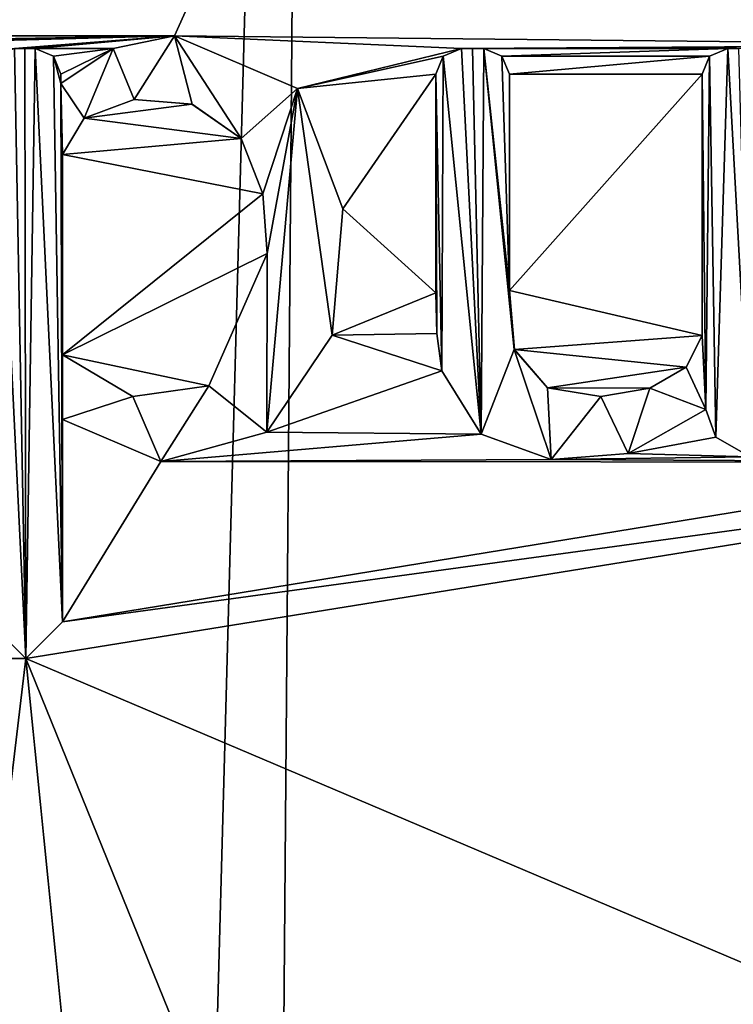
# Model space of a CAD drawing. Header units: millimetres. Extents: x -198 to 35, y -266 to 413.
# Tile 82 of 98: x -53.78 to -51.07, y -41.27 to -37.54. Entities that reach past the tile are written whole.
import ezdxf

# ---------------------------------------------------------------- set-up
doc = ezdxf.new("R2010")
doc.units = ezdxf.units.MM
doc.header["$LTSCALE"] = 87.30003
for name, color, linetype in [('1286', 7, 'CONTINUOUS'), ('1288', 7, 'CONTINUOUS'), ('1417', 7, 'CONTINUOUS'), ('1420', 7, 'CONTINUOUS'), ('1421', 7, 'CONTINUOUS'), ('1422', 7, 'CONTINUOUS'), ('1423', 7, 'CONTINUOUS'), ('1424', 7, 'CONTINUOUS'), ('1425', 7, 'CONTINUOUS'), ('1426', 7, 'CONTINUOUS'), ('1427', 7, 'CONTINUOUS'), ('1428', 7, 'CONTINUOUS'), ('1429', 7, 'CONTINUOUS'), ('1430', 7, 'CONTINUOUS'), ('1431', 7, 'CONTINUOUS'), ('1432', 7, 'CONTINUOUS'), ('1433', 7, 'CONTINUOUS'), ('1434', 7, 'CONTINUOUS'), ('1435', 7, 'CONTINUOUS'), ('1436', 7, 'CONTINUOUS'), ('1439', 7, 'CONTINUOUS'), ('1440', 7, 'CONTINUOUS'), ('1441', 7, 'CONTINUOUS'), ('1442', 7, 'CONTINUOUS'), ('1443', 7, 'CONTINUOUS'), ('879', 7, 'CONTINUOUS')]:
    doc.layers.add(name, color=color, linetype=linetype)

msp = doc.modelspace()

# ---------------------------------------------------------------- linework, layer by layer
at = {"layer": '1286', "color": 7, "linetype": 'Continuous'}
for points in [[(-53.434, -28.0968, 71.3632), (-59.0841, -28.0893, 69.3411), (-58.1168, -37.6766, 69.966), (-53.434, -28.0968, 71.3632)], [(-48.894, -28.1001, 71.9474), (-53.434, -28.0968, 71.3632), (-58.1168, -37.6766, 69.966), (-48.894, -28.1001, 71.9474)], [(-58.047, -37.6469, 69.9929), (-48.894, -28.1001, 71.9474), (-58.1168, -37.6766, 69.966), (-58.047, -37.6469, 69.9929)], [(-57.442, -37.5979, 70.2243), (-48.894, -28.1001, 71.9474), (-58.047, -37.6469, 69.9929), (-57.442, -37.5979, 70.2243)], [(-48.894, -28.1001, 71.9474), (-57.442, -37.5979, 70.2243), (-53.188, -37.5979, 71.4771), (-48.894, -28.1001, 71.9474)], [(-49.903, -37.6321, 71.9196), (-48.894, -28.1001, 71.9474), (-53.188, -37.5979, 71.4771), (-49.903, -37.6321, 71.9196)], [(-57.442, -37.5979, 70.2243), (-56.055, -37.6469, 70.709), (-53.188, -37.5979, 71.4771), (-57.442, -37.5979, 70.2243)], [(-56.055, -37.6469, 70.709), (-54.8738, -37.6324, 71.0648), (-53.188, -37.5979, 71.4771), (-56.055, -37.6469, 70.709)], [(-54.8738, -37.6324, 71.0648), (-54.5493, -37.6355, 71.1532), (-53.188, -37.5979, 71.4771), (-54.8738, -37.6324, 71.0648)], [(-53.188, -37.5979, 71.4771), (-54.5493, -37.6355, 71.1532), (-53.796, -37.6469, 71.3421), (-53.188, -37.5979, 71.4771)], [(-53.7565, -37.6469, 71.3514), (-53.188, -37.5979, 71.4771), (-53.796, -37.6469, 71.3421), (-53.7565, -37.6469, 71.3514)], [(-53.717, -37.6469, 71.3606), (-53.188, -37.5979, 71.4771), (-53.7565, -37.6469, 71.3514), (-53.717, -37.6469, 71.3606)], [(-53.421, -37.647, 71.4274), (-53.188, -37.5979, 71.4771), (-53.717, -37.6469, 71.3606), (-53.421, -37.647, 71.4274)], [(-52.099, -37.6469, 71.6798), (-49.903, -37.6321, 71.9196), (-53.188, -37.5979, 71.4771), (-52.099, -37.6469, 71.6798)], [(-52.722, -37.7988, 71.5711), (-52.099, -37.6469, 71.6798), (-53.188, -37.5979, 71.4771), (-52.722, -37.7988, 71.5711)], [(-53.648, -37.6758, 71.3767), (-53.421, -37.647, 71.4274), (-53.717, -37.6469, 71.3606), (-53.648, -37.6758, 71.3767)], [(-53.62, -37.7439, 71.3835), (-53.421, -37.647, 71.4274), (-53.648, -37.6758, 71.3767), (-53.62, -37.7439, 71.3835)], [(-53.62, -37.7789, 71.3838), (-53.421, -37.647, 71.4274), (-53.62, -37.7439, 71.3835), (-53.62, -37.7789, 71.3838)], [(-52.1678, -37.6756, 71.6687), (-52.099, -37.6469, 71.6798), (-52.722, -37.7988, 71.5711), (-52.1678, -37.6756, 71.6687)], [(-52.0565, -37.6469, 71.6866), (-49.903, -37.6321, 71.9196), (-52.099, -37.6469, 71.6798), (-52.0565, -37.6469, 71.6866)], [(-52.014, -37.6469, 71.6933), (-49.903, -37.6321, 71.9196), (-52.0565, -37.6469, 71.6866), (-52.014, -37.6469, 71.6933)], [(-51.088, -37.6469, 71.8193), (-49.903, -37.6321, 71.9196), (-52.014, -37.6469, 71.6933), (-51.088, -37.6469, 71.8193)], [(-51.9452, -37.6755, 71.7041), (-51.088, -37.6469, 71.8193), (-52.014, -37.6469, 71.6933), (-51.9452, -37.6755, 71.7041)], [(-51.1567, -37.6754, 71.8114), (-51.088, -37.6469, 71.8193), (-51.9452, -37.6755, 71.7041), (-51.1567, -37.6754, 71.8114)], [(-49.903, -37.6321, 71.9196), (-51.088, -37.6469, 71.8193), (-51.0455, -37.6469, 71.8241), (-49.903, -37.6321, 71.9196)], [(-52.196, -37.7439, 71.6642), (-52.1678, -37.6756, 71.6687), (-52.722, -37.7988, 71.5711), (-52.196, -37.7439, 71.6642)], [(-51.917, -37.7439, 71.7087), (-51.1567, -37.6754, 71.8114), (-51.9452, -37.6755, 71.7041), (-51.917, -37.7439, 71.7087)], [(-51.185, -37.7439, 71.8082), (-51.1567, -37.6754, 71.8114), (-51.917, -37.7439, 71.7087), (-51.185, -37.7439, 71.8082)], [(-52.5491, -38.2549, 71.605), (-52.196, -37.7439, 71.6642), (-52.722, -37.7988, 71.5711), (-52.5491, -38.2549, 71.605)], [(-52.196, -38.5739, 71.667), (-52.196, -37.7439, 71.6642), (-52.5491, -38.2549, 71.605), (-52.196, -38.5739, 71.667)], [(-51.185, -38.7349, 71.8099), (-51.185, -37.7439, 71.8082), (-51.917, -38.5649, 71.711), (-51.185, -38.7349, 71.8099)], [(-51.917, -38.5649, 71.711), (-51.185, -37.7439, 71.8082), (-51.917, -37.7439, 71.7087), (-51.917, -38.5649, 71.711)], [(-53.3416, -37.8398, 71.4458), (-53.5314, -37.9112, 71.4046), (-53.122, -37.8572, 71.4923), (-53.3416, -37.8398, 71.4458)], [(-53.122, -37.8572, 71.4923), (-53.5314, -37.9112, 71.4046), (-52.9357, -37.9875, 71.5306), (-53.122, -37.8572, 71.4923)], [(-53.5314, -37.9112, 71.4046), (-53.614, -38.0489, 71.3869), (-52.9357, -37.9875, 71.5306), (-53.5314, -37.9112, 71.4046)], [(-52.9357, -37.9875, 71.5306), (-53.614, -38.0489, 71.3869), (-52.8528, -38.1978, 71.5479), (-52.9357, -37.9875, 71.5306)], [(-52.8528, -38.1978, 71.5479), (-53.614, -38.0489, 71.3869), (-53.614, -38.8089, 71.3917), (-52.8528, -38.1978, 71.5479)], [(-52.837, -38.4239, 71.552), (-52.8528, -38.1978, 71.5479), (-53.614, -38.8089, 71.3917), (-52.837, -38.4239, 71.552)], [(-52.5898, -38.734, 71.5996), (-52.196, -38.5739, 71.667), (-52.5491, -38.2549, 71.605), (-52.5898, -38.734, 71.5996)], [(-53.058, -38.9268, 71.5109), (-52.837, -38.4239, 71.552), (-53.614, -38.8089, 71.3917), (-53.058, -38.9268, 71.5109)], [(-52.1923, -38.7279, 71.6681), (-52.196, -38.5739, 71.667), (-52.5898, -38.734, 71.5996), (-52.1923, -38.7279, 71.6681)], [(-51.8981, -38.7887, 71.7145), (-51.185, -38.7349, 71.8099), (-51.917, -38.5649, 71.711), (-51.8981, -38.7887, 71.7145)], [(-52.8382, -39.1029, 71.5549), (-52.173, -38.8699, 71.6718), (-52.5898, -38.734, 71.5996), (-52.8382, -39.1029, 71.5549)], [(-52.173, -38.8699, 71.6718), (-52.1923, -38.7279, 71.6681), (-52.5898, -38.734, 71.5996), (-52.173, -38.8699, 71.6718)], [(-51.2458, -38.8561, 71.8029), (-51.185, -38.7349, 71.8099), (-51.8981, -38.7887, 71.7145), (-51.2458, -38.8561, 71.8029)], [(-53.3462, -38.9665, 71.4514), (-53.058, -38.9268, 71.5109), (-53.614, -38.8089, 71.3917), (-53.3462, -38.9665, 71.4514)], [(-51.7726, -38.9339, 71.7334), (-51.2458, -38.8561, 71.8029), (-51.8981, -38.7887, 71.7145), (-51.7726, -38.9339, 71.7334)], [(-52.0238, -39.1102, 71.6963), (-52.173, -38.8699, 71.6718), (-52.8382, -39.1029, 71.5549), (-52.0238, -39.1102, 71.6963)], [(-51.3838, -38.9354, 71.7861), (-51.2458, -38.8561, 71.8029), (-51.7726, -38.9339, 71.7334), (-51.3838, -38.9354, 71.7861)], [(-51.5693, -38.9673, 71.7619), (-51.3838, -38.9354, 71.7861), (-51.7726, -38.9339, 71.7334), (-51.5693, -38.9673, 71.7619)], [(-51.171, -39.0164, 71.812), (-51.4662, -39.1833, 71.776), (-51.1329, -39.1209, 71.8165), (-51.171, -39.0164, 71.812)], [(-53.2403, -39.2135, 71.4751), (-53.614, -39.0539, 71.3933), (-53.614, -39.8214, 71.3982), (-53.2403, -39.2135, 71.4751)], [(-53.2403, -39.2135, 71.4751), (-52.0238, -39.1102, 71.6963), (-52.8382, -39.1029, 71.5549), (-53.2403, -39.2135, 71.4751)], [(-51.7578, -39.2062, 71.7362), (-52.0238, -39.1102, 71.6963), (-53.2403, -39.2135, 71.4751), (-51.7578, -39.2062, 71.7362)], [(-51.1329, -39.1209, 71.8165), (-51.4662, -39.1833, 71.776), (-51.0025, -39.1961, 71.8312), (-51.1329, -39.1209, 71.8165)], [(-53.614, -39.8214, 71.3982), (-53.7533, -39.9609, 71.3677), (-48.903, -39.1799, 71.9474), (-53.614, -39.8214, 71.3982)], [(-48.903, -39.1799, 71.9474), (-53.7533, -39.9609, 71.3677), (-50.3728, -41.3959, 71.8911), (-48.903, -39.1799, 71.9474)], [(-49.9001, -39.2159, 71.9203), (-53.614, -39.8214, 71.3982), (-48.903, -39.1799, 71.9474), (-49.9001, -39.2159, 71.9203)], [(-51.4662, -39.1833, 71.776), (-51.7578, -39.2062, 71.7362), (-51.0025, -39.1961, 71.8312), (-51.4662, -39.1833, 71.776)], [(-49.9001, -39.2159, 71.9203), (-53.2403, -39.2135, 71.4751), (-53.614, -39.8214, 71.3982), (-49.9001, -39.2159, 71.9203)], [(-49.9001, -39.2159, 71.9203), (-51.7578, -39.2062, 71.7362), (-53.2403, -39.2135, 71.4751), (-49.9001, -39.2159, 71.9203)], [(-51.7578, -39.2062, 71.7362), (-49.9001, -39.2159, 71.9203), (-51.0025, -39.1961, 71.8312), (-51.7578, -39.2062, 71.7362)], [(-53.893, -39.8214, 71.3345), (-58.0047, -39.9609, 70.054), (-53.7533, -39.9609, 71.3677), (-53.893, -39.8214, 71.3345)], [(-58.0047, -39.9609, 70.054), (-59.5174, -88.3191, 70.5208), (-53.7533, -39.9609, 71.3677), (-58.0047, -39.9609, 70.054)], [(-53.7533, -39.9609, 71.3677), (-59.5174, -88.3191, 70.5208), (-53.2372, -45.0893, 71.5073), (-53.7533, -39.9609, 71.3677)], [(-50.3728, -41.3959, 71.8911), (-53.7533, -39.9609, 71.3677), (-52.7079, -42.5386, 71.5936), (-50.3728, -41.3959, 71.8911)], [(-52.7079, -42.5386, 71.5936), (-53.7533, -39.9609, 71.3677), (-53.2372, -45.0893, 71.5073), (-52.7079, -42.5386, 71.5936)]]:
    msp.add_3dface(points, dxfattribs=at)
at = {"layer": '1288', "color": 7, "linetype": 'Continuous'}
for points in [[(-53.421, -37.647, 71.4786), (-53.3415, -37.8398, 71.497), (-53.188, -37.5979, 71.5282), (-53.421, -37.647, 71.4786)], [(-53.3415, -37.8398, 71.497), (-53.1219, -37.8572, 71.5434), (-53.188, -37.5979, 71.5282), (-53.3415, -37.8398, 71.497)], [(-53.1219, -37.8572, 71.5434), (-52.9357, -37.9876, 71.5816), (-53.188, -37.5979, 71.5282), (-53.1219, -37.8572, 71.5434)], [(-53.188, -37.5979, 71.5282), (-52.9357, -37.9876, 71.5816), (-52.7218, -37.7989, 71.622), (-53.188, -37.5979, 71.5282)], [(-53.865, -37.6758, 71.3775), (-53.7533, -39.9609, 71.419), (-53.796, -37.6469, 71.3935), (-53.865, -37.6758, 71.3775)], [(-53.796, -37.6469, 71.3935), (-53.7533, -39.9609, 71.419), (-53.7565, -37.6469, 71.4028), (-53.796, -37.6469, 71.3935)], [(-53.7565, -37.6469, 71.4028), (-53.7533, -39.9609, 71.419), (-53.717, -37.6469, 71.4119), (-53.7565, -37.6469, 71.4028)], [(-53.7533, -39.9609, 71.419), (-53.614, -39.8214, 71.4494), (-53.717, -37.6469, 71.4119), (-53.7533, -39.9609, 71.419)], [(-53.717, -37.6469, 71.4119), (-53.614, -39.8214, 71.4494), (-53.648, -37.6758, 71.428), (-53.717, -37.6469, 71.4119)], [(-53.62, -37.7789, 71.435), (-53.5314, -37.9112, 71.4558), (-53.421, -37.647, 71.4786), (-53.62, -37.7789, 71.435)], [(-53.5314, -37.9112, 71.4558), (-53.3415, -37.8398, 71.497), (-53.421, -37.647, 71.4786), (-53.5314, -37.9112, 71.4558)], [(-52.1678, -37.6756, 71.7193), (-52.0238, -39.1102, 71.7469), (-52.099, -37.6469, 71.7304), (-52.1678, -37.6756, 71.7193)], [(-52.099, -37.6469, 71.7304), (-52.0238, -39.1102, 71.7469), (-52.0565, -37.6469, 71.7372), (-52.099, -37.6469, 71.7304)], [(-52.0565, -37.6469, 71.7372), (-52.0238, -39.1102, 71.7469), (-52.014, -37.6469, 71.744), (-52.0565, -37.6469, 71.7372)], [(-52.014, -37.6469, 71.744), (-52.0238, -39.1102, 71.7469), (-51.8982, -38.7886, 71.7651), (-52.014, -37.6469, 71.744)], [(-51.9452, -37.6755, 71.7547), (-52.014, -37.6469, 71.744), (-51.917, -38.5649, 71.7616), (-51.9452, -37.6755, 71.7547)], [(-51.917, -38.5649, 71.7616), (-52.014, -37.6469, 71.744), (-51.8982, -38.7886, 71.7651), (-51.917, -38.5649, 71.7616)], [(-51.1329, -39.1209, 71.8669), (-51.088, -37.6469, 71.8696), (-51.1567, -37.6754, 71.8618), (-51.1329, -39.1209, 71.8669)], [(-51.0025, -39.1961, 71.8815), (-51.088, -37.6469, 71.8696), (-51.1329, -39.1209, 71.8669), (-51.0025, -39.1961, 71.8815)], [(-51.0455, -37.6469, 71.8744), (-51.088, -37.6469, 71.8696), (-51.0025, -39.1961, 71.8815), (-51.0455, -37.6469, 71.8744)], [(-53.893, -39.8214, 71.3859), (-53.7533, -39.9609, 71.419), (-53.865, -37.6758, 71.3775), (-53.893, -39.8214, 71.3859)], [(-53.648, -37.6758, 71.428), (-53.614, -39.8214, 71.4494), (-53.62, -37.7789, 71.435), (-53.648, -37.6758, 71.428)], [(-53.62, -37.7439, 71.4348), (-53.648, -37.6758, 71.428), (-53.62, -37.7789, 71.435), (-53.62, -37.7439, 71.4348)], [(-52.196, -37.7439, 71.7149), (-52.173, -38.8699, 71.7224), (-52.1678, -37.6756, 71.7193), (-52.196, -37.7439, 71.7149)], [(-52.173, -38.8699, 71.7224), (-52.0238, -39.1102, 71.7469), (-52.1678, -37.6756, 71.7193), (-52.173, -38.8699, 71.7224)], [(-51.917, -37.7439, 71.7593), (-51.9452, -37.6755, 71.7547), (-51.917, -38.5649, 71.7616), (-51.917, -37.7439, 71.7593)], [(-51.185, -37.7439, 71.8585), (-51.171, -39.0164, 71.8623), (-51.1567, -37.6754, 71.8618), (-51.185, -37.7439, 71.8585)], [(-51.171, -39.0164, 71.8623), (-51.1329, -39.1209, 71.8669), (-51.1567, -37.6754, 71.8618), (-51.171, -39.0164, 71.8623)], [(-52.1923, -38.7279, 71.7188), (-52.173, -38.8699, 71.7224), (-52.196, -37.7439, 71.7149), (-52.1923, -38.7279, 71.7188)], [(-52.196, -38.5739, 71.7177), (-52.1923, -38.7279, 71.7188), (-52.196, -37.7439, 71.7149), (-52.196, -38.5739, 71.7177)], [(-51.185, -38.7349, 71.8602), (-51.171, -39.0164, 71.8623), (-51.185, -37.7439, 71.8585), (-51.185, -38.7349, 71.8602)], [(-53.614, -38.8089, 71.443), (-53.614, -38.0489, 71.4381), (-53.62, -37.7789, 71.435), (-53.614, -38.8089, 71.443)], [(-53.614, -38.0489, 71.4381), (-53.5314, -37.9112, 71.4558), (-53.62, -37.7789, 71.435), (-53.614, -38.0489, 71.4381)], [(-53.614, -39.0539, 71.4446), (-53.614, -38.8089, 71.443), (-53.62, -37.7789, 71.435), (-53.614, -39.0539, 71.4446)], [(-53.614, -39.8214, 71.4494), (-53.614, -39.0539, 71.4446), (-53.62, -37.7789, 71.435), (-53.614, -39.8214, 71.4494)], [(-52.9357, -37.9876, 71.5816), (-52.8528, -38.1978, 71.5988), (-52.7218, -37.7989, 71.622), (-52.9357, -37.9876, 71.5816)], [(-52.8528, -38.1978, 71.5988), (-52.837, -38.4239, 71.6029), (-52.7218, -37.7989, 71.622), (-52.8528, -38.1978, 71.5988)], [(-52.7218, -37.7989, 71.622), (-52.837, -38.4239, 71.6029), (-52.8383, -39.1029, 71.6058), (-52.7218, -37.7989, 71.622)], [(-52.5899, -38.7342, 71.6504), (-52.7218, -37.7989, 71.622), (-52.8383, -39.1029, 71.6058), (-52.5899, -38.7342, 71.6504)], [(-52.5491, -38.2552, 71.6558), (-52.7218, -37.7989, 71.622), (-52.5899, -38.7342, 71.6504), (-52.5491, -38.2552, 71.6558)], [(-52.837, -38.4239, 71.6029), (-53.0581, -38.9268, 71.5619), (-52.8383, -39.1029, 71.6058), (-52.837, -38.4239, 71.6029)], [(-51.2458, -38.8561, 71.8533), (-51.171, -39.0164, 71.8623), (-51.185, -38.7349, 71.8602), (-51.2458, -38.8561, 71.8533)], [(-53.3462, -38.9665, 71.5025), (-53.614, -38.8089, 71.443), (-53.614, -39.0539, 71.4446), (-53.3462, -38.9665, 71.5025)], [(-52.0238, -39.1102, 71.7469), (-51.7579, -39.2061, 71.7868), (-51.8982, -38.7886, 71.7651), (-52.0238, -39.1102, 71.7469)], [(-51.8982, -38.7886, 71.7651), (-51.7579, -39.2061, 71.7868), (-51.7728, -38.9338, 71.7839), (-51.8982, -38.7886, 71.7651)], [(-51.3838, -38.9354, 71.8364), (-51.171, -39.0164, 71.8623), (-51.2458, -38.8561, 71.8533), (-51.3838, -38.9354, 71.8364)], [(-53.0581, -38.9268, 71.5619), (-53.3462, -38.9665, 71.5025), (-53.2404, -39.2135, 71.5262), (-53.0581, -38.9268, 71.5619)], [(-52.8383, -39.1029, 71.6058), (-53.0581, -38.9268, 71.5619), (-53.2404, -39.2135, 71.5262), (-52.8383, -39.1029, 71.6058)], [(-53.3462, -38.9665, 71.5025), (-53.614, -39.0539, 71.4446), (-53.2404, -39.2135, 71.5262), (-53.3462, -38.9665, 71.5025)], [(-51.7728, -38.9338, 71.7839), (-51.7579, -39.2061, 71.7868), (-51.5695, -38.9673, 71.8123), (-51.7728, -38.9338, 71.7839)], [(-51.5695, -38.9673, 71.8123), (-51.4662, -39.1833, 71.8264), (-51.3838, -38.9354, 71.8364), (-51.5695, -38.9673, 71.8123)], [(-51.4662, -39.1833, 71.8264), (-51.171, -39.0164, 71.8623), (-51.3838, -38.9354, 71.8364), (-51.4662, -39.1833, 71.8264)], [(-51.7579, -39.2061, 71.7868), (-51.4662, -39.1833, 71.8264), (-51.5695, -38.9673, 71.8123), (-51.7579, -39.2061, 71.7868)]]:
    msp.add_3dface(points, dxfattribs=at)
at = {"layer": '1417', "color": 7, "linetype": 'Continuous'}
for points in [[(-51.0455, -37.6469, 71.8241), (-51.088, -37.6469, 71.8193), (-51.0455, -37.6469, 71.8744), (-51.0455, -37.6469, 71.8241)], [(-51.088, -37.6469, 71.8193), (-51.088, -37.6469, 71.8696), (-51.0455, -37.6469, 71.8744), (-51.088, -37.6469, 71.8193)]]:
    msp.add_3dface(points, dxfattribs=at)
at = {"layer": '1420', "color": 7, "linetype": 'Continuous'}
for points in [[(-51.1329, -39.1209, 71.8165), (-51.0025, -39.1961, 71.8312), (-51.1329, -39.1209, 71.8669), (-51.1329, -39.1209, 71.8165)], [(-51.0025, -39.1961, 71.8312), (-51.0025, -39.1961, 71.8815), (-51.1329, -39.1209, 71.8669), (-51.0025, -39.1961, 71.8312)]]:
    msp.add_3dface(points, dxfattribs=at)
at = {"layer": '1421', "color": 7, "linetype": 'Continuous'}
for points in [[(-51.171, -39.0164, 71.812), (-51.1329, -39.1209, 71.8165), (-51.171, -39.0164, 71.8623), (-51.171, -39.0164, 71.812)], [(-51.1329, -39.1209, 71.8165), (-51.1329, -39.1209, 71.8669), (-51.171, -39.0164, 71.8623), (-51.1329, -39.1209, 71.8165)]]:
    msp.add_3dface(points, dxfattribs=at)
at = {"layer": '1422', "color": 7, "linetype": 'Continuous'}
for points in [[(-52.173, -38.8699, 71.6718), (-52.0238, -39.1102, 71.6963), (-52.173, -38.8699, 71.7224), (-52.173, -38.8699, 71.6718)], [(-52.0238, -39.1102, 71.6963), (-52.0238, -39.1102, 71.7469), (-52.173, -38.8699, 71.7224), (-52.0238, -39.1102, 71.6963)], [(-51.4662, -39.1833, 71.776), (-51.171, -39.0164, 71.812), (-51.4662, -39.1833, 71.8264), (-51.4662, -39.1833, 71.776)], [(-51.171, -39.0164, 71.812), (-51.171, -39.0164, 71.8623), (-51.4662, -39.1833, 71.8264), (-51.171, -39.0164, 71.812)], [(-52.0238, -39.1102, 71.6963), (-51.7578, -39.2062, 71.7362), (-51.7579, -39.2061, 71.7868), (-52.0238, -39.1102, 71.6963)], [(-52.0238, -39.1102, 71.6963), (-51.7579, -39.2061, 71.7868), (-52.0238, -39.1102, 71.7469), (-52.0238, -39.1102, 71.6963)], [(-51.7578, -39.2062, 71.7362), (-51.4662, -39.1833, 71.8264), (-51.7579, -39.2061, 71.7868), (-51.7578, -39.2062, 71.7362)], [(-51.7578, -39.2062, 71.7362), (-51.4662, -39.1833, 71.776), (-51.4662, -39.1833, 71.8264), (-51.7578, -39.2062, 71.7362)]]:
    msp.add_3dface(points, dxfattribs=at)
at = {"layer": '1423', "color": 7, "linetype": 'Continuous'}
for points in [[(-52.196, -38.5739, 71.667), (-52.1923, -38.7279, 71.6681), (-52.196, -38.5739, 71.7177), (-52.196, -38.5739, 71.667)], [(-52.1923, -38.7279, 71.6681), (-52.1923, -38.7279, 71.7188), (-52.196, -38.5739, 71.7177), (-52.1923, -38.7279, 71.6681)], [(-52.1923, -38.7279, 71.6681), (-52.173, -38.8699, 71.6718), (-52.1923, -38.7279, 71.7188), (-52.1923, -38.7279, 71.6681)], [(-52.173, -38.8699, 71.6718), (-52.173, -38.8699, 71.7224), (-52.1923, -38.7279, 71.7188), (-52.173, -38.8699, 71.6718)]]:
    msp.add_3dface(points, dxfattribs=at)
at = {"layer": '1424', "color": 7, "linetype": 'Continuous'}
for points in [[(-52.196, -37.7439, 71.6642), (-52.196, -38.5739, 71.667), (-52.196, -37.7439, 71.7149), (-52.196, -37.7439, 71.6642)], [(-52.196, -38.5739, 71.667), (-52.196, -38.5739, 71.7177), (-52.196, -37.7439, 71.7149), (-52.196, -38.5739, 71.667)]]:
    msp.add_3dface(points, dxfattribs=at)
at = {"layer": '1425', "color": 7, "linetype": 'Continuous'}
for points in [[(-52.099, -37.6469, 71.6798), (-52.1678, -37.6756, 71.6687), (-52.099, -37.6469, 71.7304), (-52.099, -37.6469, 71.6798)], [(-52.1678, -37.6756, 71.6687), (-52.1678, -37.6756, 71.7193), (-52.099, -37.6469, 71.7304), (-52.1678, -37.6756, 71.6687)], [(-52.1678, -37.6756, 71.6687), (-52.196, -37.7439, 71.6642), (-52.1678, -37.6756, 71.7193), (-52.1678, -37.6756, 71.6687)], [(-52.196, -37.7439, 71.6642), (-52.196, -37.7439, 71.7149), (-52.1678, -37.6756, 71.7193), (-52.196, -37.7439, 71.6642)]]:
    msp.add_3dface(points, dxfattribs=at)
at = {"layer": '1426', "color": 7, "linetype": 'Continuous'}
for points in [[(-52.0565, -37.6469, 71.6866), (-52.099, -37.6469, 71.6798), (-52.0565, -37.6469, 71.7372), (-52.0565, -37.6469, 71.6866)], [(-52.099, -37.6469, 71.6798), (-52.099, -37.6469, 71.7304), (-52.0565, -37.6469, 71.7372), (-52.099, -37.6469, 71.6798)], [(-52.014, -37.6469, 71.6933), (-52.0565, -37.6469, 71.6866), (-52.014, -37.6469, 71.744), (-52.014, -37.6469, 71.6933)], [(-52.0565, -37.6469, 71.6866), (-52.0565, -37.6469, 71.7372), (-52.014, -37.6469, 71.744), (-52.0565, -37.6469, 71.6866)]]:
    msp.add_3dface(points, dxfattribs=at)
at = {"layer": '1427', "color": 7, "linetype": 'Continuous'}
for points in [[(-51.9452, -37.6755, 71.7041), (-52.014, -37.6469, 71.6933), (-51.9452, -37.6755, 71.7547), (-51.9452, -37.6755, 71.7041)], [(-52.014, -37.6469, 71.6933), (-52.014, -37.6469, 71.744), (-51.9452, -37.6755, 71.7547), (-52.014, -37.6469, 71.6933)], [(-51.917, -37.7439, 71.7087), (-51.9452, -37.6755, 71.7041), (-51.917, -37.7439, 71.7593), (-51.917, -37.7439, 71.7087)], [(-51.9452, -37.6755, 71.7041), (-51.9452, -37.6755, 71.7547), (-51.917, -37.7439, 71.7593), (-51.9452, -37.6755, 71.7041)]]:
    msp.add_3dface(points, dxfattribs=at)
at = {"layer": '1428', "color": 7, "linetype": 'Continuous'}
for points in [[(-51.917, -38.5649, 71.711), (-51.917, -37.7439, 71.7087), (-51.917, -38.5649, 71.7616), (-51.917, -38.5649, 71.711)], [(-51.917, -37.7439, 71.7087), (-51.917, -37.7439, 71.7593), (-51.917, -38.5649, 71.7616), (-51.917, -37.7439, 71.7087)]]:
    msp.add_3dface(points, dxfattribs=at)
at = {"layer": '1429', "color": 7, "linetype": 'Continuous'}
for points in [[(-51.8981, -38.7887, 71.7145), (-51.917, -38.5649, 71.711), (-51.8982, -38.7886, 71.7651), (-51.8981, -38.7887, 71.7145)], [(-51.917, -38.5649, 71.711), (-51.917, -38.5649, 71.7616), (-51.8982, -38.7886, 71.7651), (-51.917, -38.5649, 71.711)], [(-51.185, -38.7349, 71.8099), (-51.2458, -38.8561, 71.8029), (-51.185, -38.7349, 71.8602), (-51.185, -38.7349, 71.8099)], [(-51.2458, -38.8561, 71.8029), (-51.2458, -38.8561, 71.8533), (-51.185, -38.7349, 71.8602), (-51.2458, -38.8561, 71.8029)], [(-51.8981, -38.7887, 71.7145), (-51.8982, -38.7886, 71.7651), (-51.7728, -38.9338, 71.7839), (-51.8981, -38.7887, 71.7145)], [(-51.7726, -38.9339, 71.7334), (-51.8981, -38.7887, 71.7145), (-51.7728, -38.9338, 71.7839), (-51.7726, -38.9339, 71.7334)], [(-51.2458, -38.8561, 71.8029), (-51.3838, -38.9354, 71.7861), (-51.2458, -38.8561, 71.8533), (-51.2458, -38.8561, 71.8029)], [(-51.3838, -38.9354, 71.7861), (-51.3838, -38.9354, 71.8364), (-51.2458, -38.8561, 71.8533), (-51.3838, -38.9354, 71.7861)], [(-51.7726, -38.9339, 71.7334), (-51.7728, -38.9338, 71.7839), (-51.5695, -38.9673, 71.8123), (-51.7726, -38.9339, 71.7334)], [(-51.5693, -38.9673, 71.7619), (-51.7726, -38.9339, 71.7334), (-51.5695, -38.9673, 71.8123), (-51.5693, -38.9673, 71.7619)], [(-51.5693, -38.9673, 71.7619), (-51.5695, -38.9673, 71.8123), (-51.3838, -38.9354, 71.8364), (-51.5693, -38.9673, 71.7619)], [(-51.3838, -38.9354, 71.7861), (-51.5693, -38.9673, 71.7619), (-51.3838, -38.9354, 71.8364), (-51.3838, -38.9354, 71.7861)]]:
    msp.add_3dface(points, dxfattribs=at)
at = {"layer": '1430', "color": 7, "linetype": 'Continuous'}
for points in [[(-51.185, -37.7439, 71.8082), (-51.185, -38.7349, 71.8099), (-51.185, -37.7439, 71.8585), (-51.185, -37.7439, 71.8082)], [(-51.185, -38.7349, 71.8099), (-51.185, -38.7349, 71.8602), (-51.185, -37.7439, 71.8585), (-51.185, -38.7349, 71.8099)]]:
    msp.add_3dface(points, dxfattribs=at)
at = {"layer": '1431', "color": 7, "linetype": 'Continuous'}
for points in [[(-51.088, -37.6469, 71.8193), (-51.1567, -37.6754, 71.8114), (-51.088, -37.6469, 71.8696), (-51.088, -37.6469, 71.8193)], [(-51.088, -37.6469, 71.8696), (-51.1567, -37.6754, 71.8114), (-51.1567, -37.6754, 71.8618), (-51.088, -37.6469, 71.8696)], [(-51.1567, -37.6754, 71.8114), (-51.185, -37.7439, 71.8082), (-51.1567, -37.6754, 71.8618), (-51.1567, -37.6754, 71.8114)], [(-51.185, -37.7439, 71.8082), (-51.185, -37.7439, 71.8585), (-51.1567, -37.6754, 71.8618), (-51.185, -37.7439, 71.8082)]]:
    msp.add_3dface(points, dxfattribs=at)
at = {"layer": '1432', "color": 7, "linetype": 'Continuous'}
for points in [[(-53.614, -38.8089, 71.3917), (-53.614, -38.0489, 71.3869), (-53.614, -38.8089, 71.443), (-53.614, -38.8089, 71.3917)], [(-53.614, -38.0489, 71.3869), (-53.614, -38.0489, 71.4381), (-53.614, -38.8089, 71.443), (-53.614, -38.0489, 71.3869)]]:
    msp.add_3dface(points, dxfattribs=at)
at = {"layer": '1433', "color": 7, "linetype": 'Continuous'}
for points in [[(-53.058, -38.9268, 71.5109), (-53.0581, -38.9268, 71.5619), (-52.837, -38.4239, 71.6029), (-53.058, -38.9268, 71.5109)], [(-52.837, -38.4239, 71.552), (-53.058, -38.9268, 71.5109), (-52.837, -38.4239, 71.6029), (-52.837, -38.4239, 71.552)], [(-53.3462, -38.9665, 71.4514), (-53.614, -38.8089, 71.3917), (-53.3462, -38.9665, 71.5025), (-53.3462, -38.9665, 71.4514)], [(-53.614, -38.8089, 71.3917), (-53.614, -38.8089, 71.443), (-53.3462, -38.9665, 71.5025), (-53.614, -38.8089, 71.3917)], [(-53.058, -38.9268, 71.5109), (-53.3462, -38.9665, 71.4514), (-53.0581, -38.9268, 71.5619), (-53.058, -38.9268, 71.5109)], [(-53.3462, -38.9665, 71.4514), (-53.3462, -38.9665, 71.5025), (-53.0581, -38.9268, 71.5619), (-53.3462, -38.9665, 71.4514)]]:
    msp.add_3dface(points, dxfattribs=at)
at = {"layer": '1434', "color": 7, "linetype": 'Continuous'}
for points in [[(-53.5314, -37.9112, 71.4046), (-53.3416, -37.8398, 71.4458), (-53.5314, -37.9112, 71.4558), (-53.5314, -37.9112, 71.4046)], [(-53.3416, -37.8398, 71.4458), (-53.3415, -37.8398, 71.497), (-53.5314, -37.9112, 71.4558), (-53.3416, -37.8398, 71.4458)], [(-53.3416, -37.8398, 71.4458), (-53.122, -37.8572, 71.4923), (-53.3415, -37.8398, 71.497), (-53.3416, -37.8398, 71.4458)], [(-53.122, -37.8572, 71.4923), (-53.1219, -37.8572, 71.5434), (-53.3415, -37.8398, 71.497), (-53.122, -37.8572, 71.4923)], [(-53.122, -37.8572, 71.4923), (-52.9357, -37.9875, 71.5306), (-53.1219, -37.8572, 71.5434), (-53.122, -37.8572, 71.4923)], [(-52.9357, -37.9875, 71.5306), (-52.9357, -37.9876, 71.5816), (-53.1219, -37.8572, 71.5434), (-52.9357, -37.9875, 71.5306)], [(-53.614, -38.0489, 71.3869), (-53.5314, -37.9112, 71.4046), (-53.614, -38.0489, 71.4381), (-53.614, -38.0489, 71.3869)], [(-53.614, -38.0489, 71.4381), (-53.5314, -37.9112, 71.4046), (-53.5314, -37.9112, 71.4558), (-53.614, -38.0489, 71.4381)], [(-52.9357, -37.9875, 71.5306), (-52.8528, -38.1978, 71.5479), (-52.9357, -37.9876, 71.5816), (-52.9357, -37.9875, 71.5306)], [(-52.8528, -38.1978, 71.5479), (-52.8528, -38.1978, 71.5988), (-52.9357, -37.9876, 71.5816), (-52.8528, -38.1978, 71.5479)], [(-52.8528, -38.1978, 71.5479), (-52.837, -38.4239, 71.552), (-52.8528, -38.1978, 71.5988), (-52.8528, -38.1978, 71.5479)], [(-52.837, -38.4239, 71.552), (-52.837, -38.4239, 71.6029), (-52.8528, -38.1978, 71.5988), (-52.837, -38.4239, 71.552)]]:
    msp.add_3dface(points, dxfattribs=at)
at = {"layer": '1435', "color": 7, "linetype": 'Continuous'}
for points in [[(-53.614, -39.8214, 71.3982), (-53.614, -39.0539, 71.3933), (-53.614, -39.8214, 71.4494), (-53.614, -39.8214, 71.3982)], [(-53.614, -39.0539, 71.3933), (-53.614, -39.0539, 71.4446), (-53.614, -39.8214, 71.4494), (-53.614, -39.0539, 71.3933)]]:
    msp.add_3dface(points, dxfattribs=at)
at = {"layer": '1436', "color": 7, "linetype": 'Continuous'}
for points in [[(-53.893, -39.8214, 71.3345), (-53.7533, -39.9609, 71.3677), (-53.893, -39.8214, 71.3859), (-53.893, -39.8214, 71.3345)], [(-53.7533, -39.9609, 71.3677), (-53.7533, -39.9609, 71.419), (-53.893, -39.8214, 71.3859), (-53.7533, -39.9609, 71.3677)], [(-53.7533, -39.9609, 71.3677), (-53.614, -39.8214, 71.3982), (-53.7533, -39.9609, 71.419), (-53.7533, -39.9609, 71.3677)], [(-53.614, -39.8214, 71.3982), (-53.614, -39.8214, 71.4494), (-53.7533, -39.9609, 71.419), (-53.614, -39.8214, 71.3982)]]:
    msp.add_3dface(points, dxfattribs=at)
at = {"layer": '1439', "color": 7, "linetype": 'Continuous'}
for points in [[(-53.7565, -37.6469, 71.3514), (-53.796, -37.6469, 71.3421), (-53.7565, -37.6469, 71.4028), (-53.7565, -37.6469, 71.3514)], [(-53.796, -37.6469, 71.3421), (-53.796, -37.6469, 71.3935), (-53.7565, -37.6469, 71.4028), (-53.796, -37.6469, 71.3421)], [(-53.717, -37.6469, 71.3606), (-53.7565, -37.6469, 71.3514), (-53.717, -37.6469, 71.4119), (-53.717, -37.6469, 71.3606)], [(-53.7565, -37.6469, 71.3514), (-53.7565, -37.6469, 71.4028), (-53.717, -37.6469, 71.4119), (-53.7565, -37.6469, 71.3514)]]:
    msp.add_3dface(points, dxfattribs=at)
at = {"layer": '1440', "color": 7, "linetype": 'Continuous'}
for points in [[(-53.648, -37.6758, 71.3767), (-53.717, -37.6469, 71.3606), (-53.648, -37.6758, 71.428), (-53.648, -37.6758, 71.3767)], [(-53.717, -37.6469, 71.3606), (-53.717, -37.6469, 71.4119), (-53.648, -37.6758, 71.428), (-53.717, -37.6469, 71.3606)], [(-53.62, -37.7439, 71.3835), (-53.648, -37.6758, 71.3767), (-53.62, -37.7439, 71.4348), (-53.62, -37.7439, 71.3835)], [(-53.648, -37.6758, 71.3767), (-53.648, -37.6758, 71.428), (-53.62, -37.7439, 71.4348), (-53.648, -37.6758, 71.3767)]]:
    msp.add_3dface(points, dxfattribs=at)
at = {"layer": '1441', "color": 7, "linetype": 'Continuous'}
for points in [[(-53.62, -37.7789, 71.3838), (-53.62, -37.7439, 71.3835), (-53.62, -37.7439, 71.4348), (-53.62, -37.7789, 71.3838)], [(-53.62, -37.7789, 71.3838), (-53.62, -37.7439, 71.4348), (-53.62, -37.7789, 71.435), (-53.62, -37.7789, 71.3838)]]:
    msp.add_3dface(points, dxfattribs=at)
at = {"layer": '1442', "color": 7, "linetype": 'Continuous'}
for points in [[(-53.188, -37.5979, 71.4771), (-53.421, -37.647, 71.4274), (-53.188, -37.5979, 71.5282), (-53.188, -37.5979, 71.4771)], [(-53.421, -37.647, 71.4274), (-53.421, -37.647, 71.4786), (-53.188, -37.5979, 71.5282), (-53.421, -37.647, 71.4274)], [(-53.421, -37.647, 71.4274), (-53.62, -37.7789, 71.3838), (-53.421, -37.647, 71.4786), (-53.421, -37.647, 71.4274)], [(-53.62, -37.7789, 71.3838), (-53.62, -37.7789, 71.435), (-53.421, -37.647, 71.4786), (-53.62, -37.7789, 71.3838)]]:
    msp.add_3dface(points, dxfattribs=at)
at = {"layer": '1443', "color": 7, "linetype": 'Continuous'}
for points in [[(-52.722, -37.7988, 71.5711), (-53.188, -37.5979, 71.4771), (-52.7218, -37.7989, 71.622), (-52.722, -37.7988, 71.5711)], [(-53.188, -37.5979, 71.4771), (-53.188, -37.5979, 71.5282), (-52.7218, -37.7989, 71.622), (-53.188, -37.5979, 71.4771)], [(-52.5491, -38.2549, 71.605), (-52.722, -37.7988, 71.5711), (-52.7218, -37.7989, 71.622), (-52.5491, -38.2549, 71.605)], [(-52.5491, -38.2549, 71.605), (-52.7218, -37.7989, 71.622), (-52.5491, -38.2552, 71.6558), (-52.5491, -38.2549, 71.605)], [(-52.5898, -38.734, 71.5996), (-52.5491, -38.2552, 71.6558), (-52.5899, -38.7342, 71.6504), (-52.5898, -38.734, 71.5996)], [(-52.5898, -38.734, 71.5996), (-52.5491, -38.2549, 71.605), (-52.5491, -38.2552, 71.6558), (-52.5898, -38.734, 71.5996)], [(-52.8382, -39.1029, 71.5549), (-52.5899, -38.7342, 71.6504), (-52.8383, -39.1029, 71.6058), (-52.8382, -39.1029, 71.5549)], [(-52.8382, -39.1029, 71.5549), (-52.5898, -38.734, 71.5996), (-52.5899, -38.7342, 71.6504), (-52.8382, -39.1029, 71.5549)], [(-53.614, -39.0539, 71.3933), (-53.2403, -39.2135, 71.4751), (-53.614, -39.0539, 71.4446), (-53.614, -39.0539, 71.3933)], [(-53.614, -39.0539, 71.4446), (-53.2403, -39.2135, 71.4751), (-53.2404, -39.2135, 71.5262), (-53.614, -39.0539, 71.4446)], [(-53.2403, -39.2135, 71.4751), (-52.8383, -39.1029, 71.6058), (-53.2404, -39.2135, 71.5262), (-53.2403, -39.2135, 71.4751)], [(-53.2403, -39.2135, 71.4751), (-52.8382, -39.1029, 71.5549), (-52.8383, -39.1029, 71.6058), (-53.2403, -39.2135, 71.4751)]]:
    msp.add_3dface(points, dxfattribs=at)
at = {"layer": '879', "linetype": 'Continuous'}
for points in [[(-56.0959, -28.0982, 47.7966), (-52.6661, -28.0996, 46.4276), (-55.6891, -139.3477, 47.2013), (-56.0959, -28.0982, 47.7966)], [(-55.6891, -139.3477, 47.2013), (-52.6661, -28.0996, 46.4276), (-53.566, -139.3477, 46.5268), (-55.6891, -139.3477, 47.2013)], [(-52.6661, -28.0996, 46.4276), (-48.894, -28.1001, 45.9474), (-53.566, -139.3477, 46.5268), (-52.6661, -28.0996, 46.4276)], [(-53.566, -139.3477, 46.5268), (-48.894, -28.1001, 45.9474), (-48.894, -139.3477, 45.9474), (-53.566, -139.3477, 46.5268)]]:
    msp.add_3dface(points, dxfattribs=at)

doc.saveas('drawing.dxf')
